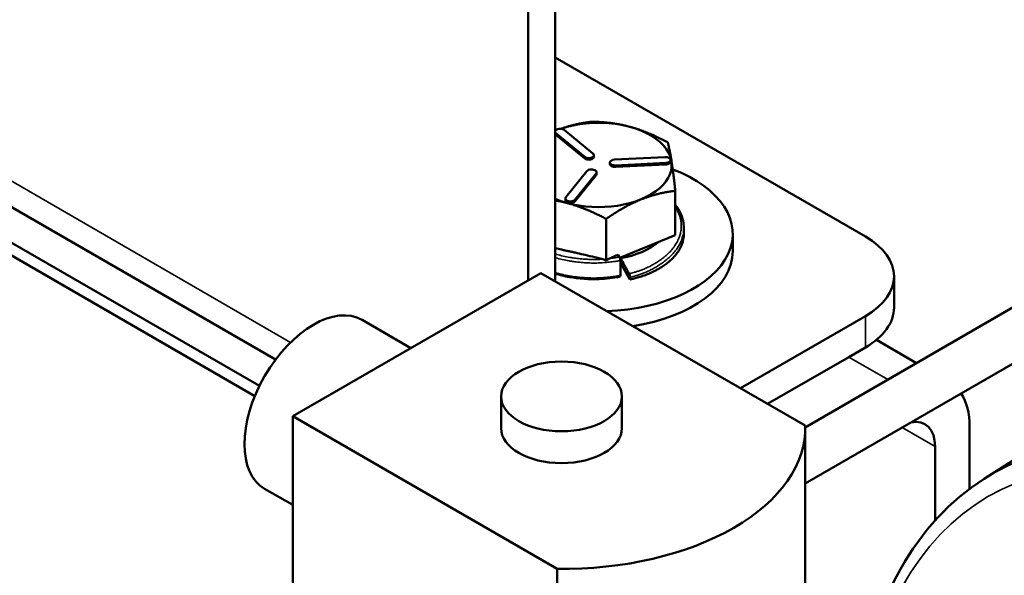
# Model space of a CAD drawing. Header units: inches. Extents: x 1 to 237, y 4 to 150.
# Tile 126 of 209: x 194.61 to 199.66, y 70.9 to 73.75. Entities that reach past the tile are written whole.
import ezdxf

# ---------------------------------------------------------------- set-up
doc = ezdxf.new("R2010")
doc.units = ezdxf.units.IN
doc.header["$LTSCALE"] = 7
doc.header["$MEASUREMENT"] = 0
doc.layers.add('Visible (ANSI)', color=7, linetype='Continuous', lineweight=50)
doc.layers.add('Visible Narrow (ANSI)', color=7, linetype='Continuous', lineweight=35)

msp = doc.modelspace()

# ---------------------------------------------------------------- linework, layer by layer
at = {"layer": 'Visible (ANSI)'}
for p, q in [((197.3606, 72.4039), (197.3606, 75.9282)), ((197.2214, 72.4093), (197.2214, 75.8478)), ((193.1042, 73.6315), (195.9257, 72.0026)), ((195.8428, 71.8674), (192.9457, 73.54)), ((198.9516, 72.6341), (197.3606, 73.5526)), ((195.8194, 71.8156), (192.8892, 73.5073)), ((197.3641, 73.1634), (197.5119, 73.0421)), ((197.3641, 73.1552), (197.5119, 73.0339)), ((197.5539, 73.0591), (197.4062, 73.1805)), ((197.5586, 73.0424), (197.5586, 73.0506)), ((197.9241, 73.0417), (197.6644, 73.0283)), ((197.641, 73.0054), (197.641, 73.0135)), ((197.669, 72.9988), (197.9287, 73.0122)), ((197.669, 72.9906), (197.9287, 73.004)), ((197.9521, 73.0188), (197.9521, 73.027)), ((197.5231, 72.9696), (197.415, 72.8351)), ((197.4616, 72.8226), (197.5697, 72.9571)), ((197.4616, 72.8144), (197.5697, 72.949)), ((197.5721, 72.9552), (197.5721, 72.9634)), ((197.4126, 72.8206), (197.4126, 72.8288)), ((197.9761, 72.8683), (197.9761, 72.6403)), ((197.6219, 72.7245), (197.6219, 72.5104)), ((197.9761, 72.6403), (197.6921, 72.525)), ((198.0198, 72.6769), (198.0198, 72.6475)), ((198.2708, 72.5585), (198.2708, 72.6475)), ((197.6717, 72.5258), (197.6717, 72.5258)), ((197.6752, 72.5263), (197.6752, 72.5263)), ((197.6802, 72.5271), (197.6802, 72.5271)), ((197.6834, 72.5277), (197.6834, 72.5277)), ((197.6945, 72.511), (197.6945, 72.4341)), ((197.7437, 72.4134), (197.6952, 72.4987)), ((197.2863, 72.4468), (196.0135, 71.7119)), ((198.6422, 71.664), (197.2863, 72.4468)), ((199.098, 72.4299), (199.098, 72.2692)), ((197.7437, 72.4134), (197.7437, 72.4244)), ((198.9516, 72.2258), (198.3103, 71.8556)), ((199.7087, 72.271), (198.6424, 71.6553)), ((196.6196, 72.0619), (196.3696, 72.2062)), ((199.2134, 71.985), (199.0077, 72.1038)), ((198.8667, 72.0161), (198.9516, 72.0651)), ((198.8667, 72.0161), (198.4495, 71.7752)), ((199.7087, 71.9823), (198.6424, 71.3667)), ((197.0824, 71.6507), (197.0824, 71.814)), ((197.7024, 71.6507), (197.7024, 71.814)), ((196.0135, 71.7119), (197.3694, 70.9291)), ((196.0135, 70.4872), (196.0135, 71.7119)), ((198.6424, 70.426), (198.6424, 71.6507)), ((199.4854, 71.3393), (199.4854, 71.6589)), ((199.3086, 71.5568), (199.3086, 71.1774)), ((199.5597, 71.3906), (199.7617, 71.5191)), ((196.0135, 71.2571), (195.8696, 71.3402)), ((197.3694, 69.7044), (197.3694, 70.9291))]:
    msp.add_line(p, q, dxfattribs=at)
for centre, major_axis, ratio, start_param, end_param in [((197.5833, 73.0011), (0.3745, 0), 0.57735, 4.075419, 8.394691), ((197.3852, 73.1719), (-0.0257, 0), 0.57735, 3.754399, 5.990374), ((197.3852, 73.1719), (-0.0257, 0), 0.57735, 0.292811, 0.612806), ((197.3852, 73.1638), (-0.0257, 0), 0.57735, 0.292811, 0.612806), ((197.5329, 73.0506), (0.0257, 0), 0.57735, 3.754399, 6.895992), ((197.5329, 73.0424), (0.0257, 0), 0.57735, 3.754399, 6.283185), ((197.9264, 73.027), (0.0257, 0), 0.57735, 4.801597, 7.943189), ((197.6667, 73.0135), (-0.0257, 0), 0.57735, 4.801597, 7.943189), ((197.6667, 73.0054), (-0.0257, 0), 0.57735, 0, 1.660004), ((197.9264, 73.0188), (0.0257, 0), 0.57735, 4.801597, 6.283185), ((197.5464, 72.9634), (0.0257, 0), 0.57735, 5.848794, 8.990387), ((197.5464, 72.9552), (0.0257, 0), 0.57735, 5.848794, 6.283185), ((197.5833, 72.6475), (0.6875, 0), 0.57735, 4.772894, 7.269189), ((197.4383, 72.8288), (-0.0257, 0), 0.57735, 5.848794, 8.990387), ((197.4383, 72.8206), (-0.0257, 0), 0.57735, 0, 2.707201), ((198.598, 72.4299), (0.5, 0), 0.57735, 5.497787, 7.068583), ((197.5833, 72.7292), (-0.3745, 0), 0.57735, 1.867691, 2.533078), ((197.6903, 72.5182), (-0.0025, 0.0131), 0.255719, 4.074205, 5.614922), ((197.5833, 72.5585), (0.6875, 0), 0.57735, 4.968973, 6.283185), ((197.5833, 72.6475), (0.281, 0), 0.57735, 5.119184, 5.121824), ((197.6903, 72.4414), (-0.0025, 0.0131), 0.255717, 3.138651, 4.073632), ((197.7395, 72.4317), (-0.0025, 0.0131), 0.253942, 4.069351, 5.613451), ((197.5833, 72.5585), (0.281, 0), 0.57735, 5.689768, 5.689771), ((196.1196, 71.7732), (-0.25, -0.433), 0.57735, 3.141593, 6.283185), ((198.598, 72.2692), (0.5, 0), 0.57735, 5.497787, 6.283185), ((199.1319, 71.4548), (0.25, 0.433), 0.57735, 5.497787, 5.994396), ((199.1319, 71.4548), (0.125, 0.2165), 0.57735, 5.497787, 6.760423), ((197.3924, 71.6507), (0.31, 0), 0.57735, 3.141593, 6.283185), ((197.3924, 71.6507), (1.25, 0), 0.57735, 4.693985, 6.301589)]:
    msp.add_ellipse(centre, major_axis=major_axis, ratio=ratio, start_param=start_param, end_param=end_param, dxfattribs=at)
msp.add_ellipse((197.3924, 71.814), major_axis=(0.31, 0), ratio=0.57735, dxfattribs=at)
for points, weights in [([(197.3899, 73.1865), (197.4619, 73.2127), (197.5447, 73.2225)], [1.81071545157, 1.79548923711, 1.6829226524]), ([(197.5447, 73.2225), (197.7411, 73.2209), (197.9375, 73.1173)], [1.6829226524, 1.94327169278, 1.6829226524]), ([(197.9375, 73.1173), (197.9568, 73.0438), (197.9761, 72.8683)], [1.6829226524, 1.94327169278, 1.6829226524]), ([(197.9761, 72.8683), (197.799, 72.8474), (197.6219, 72.7245)], [1.6829226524, 1.94327169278, 1.6829226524]), ([(197.6219, 72.7245), (197.483, 72.7978), (197.3606, 72.8186)], [1.6829226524, 1.85903817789, 1.79688373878])]:
    msp.add_rational_spline(points, weights, degree=2, dxfattribs=at)
for points, knots in [([(197.9761, 72.7969), (197.9877, 72.7818), (197.9971, 72.7661), (198.0145, 72.7264), (198.0198, 72.7015), (198.0198, 72.6769)], [2.9560723, 2.9560723, 2.9560723, 2.9560723, 3.1549684, 3.1549684, 3.4461894, 3.4461894, 3.4461894, 3.4461894]), ([(198.0198, 72.6475), (198.0198, 72.6475), (198.0198, 72.6474), (198.0198, 72.6474), (198.0198, 72.6294), (198.0162, 72.6112), (198.0103, 72.5951), (198.0032, 72.5759), (197.9929, 72.5592), (197.9822, 72.5452), (197.9747, 72.5355), (197.9681, 72.5278), (197.9566, 72.5168), (197.9511, 72.5116), (197.9446, 72.5058), (197.9368, 72.4997), (197.9249, 72.4903), (197.9098, 72.4798), (197.8914, 72.4691), (197.8865, 72.4663), (197.8814, 72.4635), (197.876, 72.4606), (197.8648, 72.4546), (197.8522, 72.4478), (197.8281, 72.4386), (197.8209, 72.4358), (197.8126, 72.4328), (197.8025, 72.4296), (197.7863, 72.4244), (197.7644, 72.4183), (197.7437, 72.4134)], [3.370414, 3.370414, 3.370414, 3.370414, 3.370829, 3.370829, 3.370829, 3.609721, 3.609721, 3.609721, 3.896632, 3.896632, 3.896632, 4.095818, 4.095818, 4.095818, 4.190958, 4.190958, 4.190958, 4.336041, 4.336041, 4.336041, 4.374695, 4.374695, 4.374695, 4.453947, 4.453947, 4.453947, 4.477644, 4.477644, 4.477644, 4.515336, 4.515336, 4.515336, 4.515336]), ([(197.3606, 72.5737), (197.3712, 72.5714), (197.382, 72.5691), (197.3988, 72.5654), (197.405, 72.564), (197.4148, 72.5618), (197.4183, 72.5611), (197.4248, 72.5596), (197.4279, 72.5589), (197.4345, 72.5575), (197.4381, 72.5566), (197.4484, 72.5543), (197.4551, 72.5529), (197.4762, 72.5481), (197.4904, 72.5449), (197.5277, 72.5363), (197.5708, 72.5263), (197.6047, 72.518)], [0.3346497, 0.3346497, 0.3346497, 0.3346497, 0.43394, 0.43394, 0.4920919, 0.4920919, 0.5251077, 0.5251077, 0.553351, 0.553351, 0.5873134, 0.5873134, 0.6497056, 0.6497056, 0.7841349, 0.7841349, 0.9984232, 0.9984232, 0.9984232, 0.9984232]), ([(197.6386, 72.5213), (197.6452, 72.5243), (197.6522, 72.5275), (197.6668, 72.5341), (197.6755, 72.5381), (197.6834, 72.5418)], [0.0000121, 0.0000121, 0.0000121, 0.0000121, 0.0622248, 0.0622248, 0.1337928, 0.1337928, 0.1337928, 0.1337928]), ([(197.6047, 72.518), (197.6079, 72.5172), (197.6111, 72.5161), (197.6172, 72.5134), (197.6198, 72.512), (197.6219, 72.5104)], [0.00000164, 0.00000164, 0.00000164, 0.00000164, 0.02655027, 0.02655027, 0.05211346, 0.05211346, 0.05211346, 0.05211346]), ([(197.6219, 72.5104), (197.624, 72.5124), (197.6265, 72.5144), (197.6324, 72.5182), (197.6355, 72.5199), (197.6386, 72.5213)], [0.000001, 0.000001, 0.000001, 0.000001, 0.02231171, 0.02231171, 0.04464525, 0.04464525, 0.04464525, 0.04464525]), ([(197.7396, 72.4424), (197.7319, 72.4566), (197.7238, 72.4714), (197.7095, 72.4977), (197.7025, 72.5106), (197.6958, 72.523)], [0.000001, 0.000001, 0.000001, 0.000001, 0.1891399, 0.1891399, 0.3485278, 0.3485278, 0.3485278, 0.3485278]), ([(197.6928, 72.4284), (197.6577, 72.4221), (197.6216, 72.4175), (197.5339, 72.4139), (197.4816, 72.4177), (197.408, 72.4306), (197.3836, 72.4364), (197.3606, 72.4435)], [0, 0, 0, 0, 0.2752165, 0.2752165, 0.6690879, 0.6690879, 0.8725909, 0.8725909, 0.8725909, 0.8725909]), ([(199.5597, 71.3906), (199.3855, 71.2799), (199.2402, 71.1224), (199.0175, 70.7276), (198.9424, 70.4877), (198.8745, 69.9753), (198.8757, 69.7067), (198.9098, 69.4259)], [0.8100934, 0.8100934, 0.8100934, 0.8100934, 1.114072, 1.114072, 1.4295478, 1.4295478, 1.7205835, 1.7205835, 1.7205835, 1.7205835])]:
    msp.add_open_spline(points, degree=3, knots=knots, dxfattribs=at)
msp.add_open_spline([(197.6834, 72.5418), (197.6858, 72.5375), (197.6881, 72.5332), (197.6905, 72.5289)], degree=3, dxfattribs=at)
at = {"layer": 'Visible Narrow (ANSI)'}
for p, q in [((193.2195, 73.6981), (196.0029, 72.0911)), ((197.3641, 73.1552), (197.3641, 73.1634)), ((197.5119, 73.0339), (197.5119, 73.0421)), ((197.669, 72.9906), (197.669, 72.9988)), ((197.9287, 73.004), (197.9287, 73.0122)), ((197.5697, 72.949), (197.5697, 72.9571)), ((197.4616, 72.8144), (197.4616, 72.8226)), ((198.9516, 72.2258), (198.9516, 72.0651)), ((199.067, 71.9005), (198.8667, 72.0161)), ((199.3086, 71.5568), (199.1402, 71.6541))]:
    msp.add_line(p, q, dxfattribs=at)
for centre, major_axis, start_param, end_param in [((201.2732, 68.518), (-1.6728, 2.8974), 5.589291, 6.307881), ((201.2118, 68.4825), (-1.6278, 2.8195), 5.862265, 7.20456)]:
    msp.add_ellipse(centre, major_axis=major_axis, ratio=0.57735, start_param=start_param, end_param=end_param, dxfattribs=at)
for points, knots in [([(197.7396, 72.4424), (197.7433, 72.4434), (197.747, 72.4445), (197.7548, 72.4468), (197.759, 72.448), (197.7686, 72.4509), (197.774, 72.4526), (197.785, 72.4562), (197.7906, 72.4581), (197.8026, 72.4624), (197.8089, 72.4648), (197.8246, 72.4712), (197.8333, 72.4752), (197.8427, 72.4799), (197.8438, 72.4804), (197.8527, 72.485), (197.8601, 72.4891), (197.8686, 72.4941), (197.8699, 72.4949), (197.8797, 72.5007), (197.8878, 72.5059), (197.9032, 72.5164), (197.9104, 72.5217), (197.9177, 72.5275), (197.9181, 72.5278), (197.9212, 72.5303), (197.9237, 72.5324), (197.9308, 72.5384), (197.9352, 72.5424), (197.9461, 72.5528), (197.9523, 72.5594), (197.9624, 72.5714), (197.9665, 72.5766), (197.9716, 72.5837), (197.9728, 72.5855), (197.9789, 72.5944), (197.9833, 72.6018), (197.991, 72.6168), (197.9943, 72.6244), (197.9972, 72.6326), (197.9974, 72.6332), (198.0001, 72.6409), (198.0021, 72.648), (198.0051, 72.663), (198.0062, 72.6708), (198.0068, 72.6816), (198.0069, 72.6847), (198.0069, 72.6924), (198.0067, 72.6972), (198.0056, 72.7096), (198.0043, 72.7174), (198.0012, 72.7306), (197.9996, 72.7362), (197.997, 72.7438), (197.9962, 72.7458), (197.9925, 72.7554), (197.9891, 72.7629), (197.9823, 72.7754), (197.9793, 72.7804), (197.9761, 72.7853)], [0, 0, 0, 0, 0.0038521, 0.0038521, 0.0083992, 0.0083992, 0.0144928, 0.0144928, 0.0209761, 0.0209761, 0.0289855, 0.0289855, 0.0417878, 0.0417878, 0.0434783, 0.0434783, 0.0557352, 0.0557352, 0.057971, 0.057971, 0.0724638, 0.0724638, 0.0861705, 0.0861705, 0.0869565, 0.0869565, 0.0921568, 0.0921568, 0.1014493, 0.1014493, 0.115942, 0.115942, 0.1268732, 0.1268732, 0.1304348, 0.1304348, 0.1449275, 0.1449275, 0.1594203, 0.1594203, 0.1604898, 0.1604898, 0.173913, 0.173913, 0.1884058, 0.1884058, 0.1940643, 0.1940643, 0.2028986, 0.2028986, 0.2173913, 0.2173913, 0.2279362, 0.2279362, 0.2318841, 0.2318841, 0.2463768, 0.2463768, 0.2563009, 0.2563009, 0.2563009, 0.2563009]), ([(197.7437, 72.4244), (197.7473, 72.4254), (197.751, 72.4264), (197.7588, 72.4287), (197.763, 72.4299), (197.7725, 72.4328), (197.7778, 72.4345), (197.7835, 72.4363), (197.7839, 72.4364), (197.7904, 72.4385), (197.7966, 72.4406), (197.809, 72.445), (197.8152, 72.4474), (197.8326, 72.4544), (197.8428, 72.4592), (197.8607, 72.4682), (197.8684, 72.4725), (197.8772, 72.4776), (197.8785, 72.4784), (197.8876, 72.4839), (197.8953, 72.4887), (197.9035, 72.4942), (197.9042, 72.4947), (197.9124, 72.5003), (197.9196, 72.5055), (197.9272, 72.5115), (197.9278, 72.512), (197.9312, 72.5147), (197.934, 72.517), (197.9413, 72.5232), (197.9457, 72.5271), (197.9569, 72.5378), (197.9633, 72.5446), (197.9738, 72.557), (197.9782, 72.5625), (197.9834, 72.5698), (197.9846, 72.5715), (197.9908, 72.5806), (197.9953, 72.5882), (198.0033, 72.6035), (198.0067, 72.6114), (198.0098, 72.6199), (198.01, 72.6206), (198.0128, 72.6285), (198.0148, 72.6358), (198.018, 72.6511), (198.019, 72.6592), (198.0197, 72.6704), (198.0198, 72.6736), (198.0198, 72.6769), (198.0198, 72.6769), (198.0198, 72.6769)], [0, 0, 0, 0, 0.0037754, 0.0037754, 0.0082286, 0.0082286, 0.0140852, 0.0140852, 0.0144928, 0.0144928, 0.02137, 0.02137, 0.0289855, 0.0289855, 0.0434783, 0.0434783, 0.0558985, 0.0558985, 0.057971, 0.057971, 0.0712181, 0.0712181, 0.0724638, 0.0724638, 0.0858599, 0.0858599, 0.0869565, 0.0869565, 0.092397, 0.092397, 0.1014493, 0.1014493, 0.115942, 0.115942, 0.1270688, 0.1270688, 0.1304348, 0.1304348, 0.1449275, 0.1449275, 0.1594203, 0.1594203, 0.1606777, 0.1606777, 0.173913, 0.173913, 0.1884058, 0.1884058, 0.1942258, 0.1942258, 0.1942843, 0.1942843, 0.1942843, 0.1942843]), ([(197.3606, 72.5449), (197.3627, 72.5442), (197.3649, 72.5435), (197.3671, 72.5429), (197.3674, 72.5428), (197.3676, 72.5427), (197.3679, 72.5426), (197.3789, 72.5393), (197.3901, 72.5364), (197.4014, 72.5337), (197.4128, 72.531), (197.4243, 72.5287), (197.4358, 72.5267), (197.4396, 72.526), (197.4435, 72.5254), (197.4473, 72.5248), (197.455, 72.5236), (197.4627, 72.5226), (197.4704, 72.5217), (197.4818, 72.5203), (197.4933, 72.5193), (197.5046, 72.5184), (197.5142, 72.5177), (197.5238, 72.5172), (197.5334, 72.5168), (197.5352, 72.5168), (197.5369, 72.5167), (197.5387, 72.5167), (197.5501, 72.5163), (197.5614, 72.5162), (197.5731, 72.5165), (197.5833, 72.5167), (197.5937, 72.5171), (197.6047, 72.518)], [0.8663026, 0.8663026, 0.8663026, 0.8663026, 0.8691921, 0.8691921, 0.8691921, 0.8695652, 0.8695652, 0.8695652, 0.884058, 0.884058, 0.884058, 0.8985507, 0.8985507, 0.8985507, 0.9033685, 0.9033685, 0.9033685, 0.9130435, 0.9130435, 0.9130435, 0.9275362, 0.9275362, 0.9275362, 0.9397894, 0.9397894, 0.9397894, 0.942029, 0.942029, 0.942029, 0.9565217, 0.9565217, 0.9565217, 0.9691345, 0.9691345, 0.9691345, 0.9691345]), ([(197.3606, 72.5256), (197.361, 72.5254), (197.3615, 72.5253), (197.3733, 72.5217), (197.3848, 72.5187), (197.4083, 72.5132), (197.4202, 72.5108), (197.4358, 72.5081), (197.4395, 72.5074), (197.4514, 72.5056), (197.4596, 72.5045), (197.4789, 72.5022), (197.4899, 72.5011), (197.5016, 72.5003), (197.5023, 72.5002), (197.5126, 72.4995), (197.5223, 72.4989), (197.5339, 72.4985), (197.536, 72.4984), (197.5497, 72.498), (197.5615, 72.4979), (197.5858, 72.4984), (197.5983, 72.499), (197.6153, 72.5004), (197.6191, 72.5007), (197.6327, 72.502), (197.6428, 72.5032), (197.6576, 72.5052), (197.6623, 72.5058), (197.671, 72.5071), (197.675, 72.5077), (197.6824, 72.5089), (197.6858, 72.5094), (197.691, 72.5103), (197.6927, 72.5106), (197.6945, 72.511)], [0.8689699, 0.8689699, 0.8689699, 0.8689699, 0.8695652, 0.8695652, 0.884058, 0.884058, 0.8985507, 0.8985507, 0.9030477, 0.9030477, 0.9130435, 0.9130435, 0.9266606, 0.9266606, 0.9275362, 0.9275362, 0.9395132, 0.9395132, 0.942029, 0.942029, 0.9565217, 0.9565217, 0.9710145, 0.9710145, 0.9750899, 0.9750899, 0.9855072, 0.9855072, 0.9904796, 0.9904796, 0.99465, 0.99465, 0.9981743, 0.9981743, 1, 1, 1, 1]), ([(197.6386, 72.5213), (197.6423, 72.5217), (197.646, 72.5222), (197.6547, 72.5233), (197.6596, 72.524), (197.6682, 72.5252), (197.6719, 72.5258), (197.6793, 72.527), (197.6829, 72.5276), (197.6878, 72.5284), (197.6891, 72.5287), (197.6905, 72.5289)], [0.98152696, 0.98152696, 0.98152696, 0.98152696, 0.98550725, 0.98550725, 0.99077957, 0.99077957, 0.99478417, 0.99478417, 0.99859476, 0.99859476, 1, 1, 1, 1]), ([(197.3606, 72.4487), (197.3633, 72.4479), (197.3661, 72.4471), (197.3745, 72.4447), (197.3803, 72.4431), (197.3918, 72.4402), (197.3975, 72.4388), (197.4091, 72.4363), (197.415, 72.4351), (197.4268, 72.4328), (197.4328, 72.4317), (197.4404, 72.4305), (197.4417, 72.4303), (197.448, 72.4293), (197.4529, 72.4286), (197.4644, 72.4271), (197.471, 72.4263), (197.4843, 72.4249), (197.4911, 72.4243), (197.5045, 72.4232), (197.5112, 72.4228), (197.5225, 72.4221), (197.5272, 72.4219), (197.5337, 72.4217), (197.5354, 72.4216), (197.5436, 72.4213), (197.5498, 72.4212), (197.5622, 72.4211), (197.5683, 72.4212), (197.5804, 72.4215), (197.5864, 72.4217), (197.5985, 72.4223), (197.6046, 72.4227), (197.6148, 72.4235), (197.6188, 72.4239), (197.6253, 72.4245), (197.6277, 72.4247), (197.6367, 72.4257), (197.6435, 72.4265), (197.6549, 72.428), (197.6593, 72.4286), (197.6666, 72.4296), (197.6693, 72.43), (197.677, 72.4312), (197.682, 72.432), (197.6895, 72.4333), (197.692, 72.4337), (197.6945, 72.4341)], [0.8723606, 0.8723606, 0.8723606, 0.8723606, 0.8759124, 0.8759124, 0.8832117, 0.8832117, 0.8905109, 0.8905109, 0.8978102, 0.8978102, 0.9051095, 0.9051095, 0.9067513, 0.9067513, 0.9124088, 0.9124088, 0.919708, 0.919708, 0.9270073, 0.9270073, 0.9343066, 0.9343066, 0.939599, 0.939599, 0.9416058, 0.9416058, 0.9489051, 0.9489051, 0.9562044, 0.9562044, 0.9635036, 0.9635036, 0.9708029, 0.9708029, 0.9754328, 0.9754328, 0.9781022, 0.9781022, 0.9854015, 0.9854015, 0.9899667, 0.9899667, 0.9927007, 0.9927007, 0.9974854, 0.9974854, 1, 1, 1, 1])]:
    msp.add_open_spline(points, degree=3, knots=knots, dxfattribs=at)

doc.saveas('drawing.dxf')
